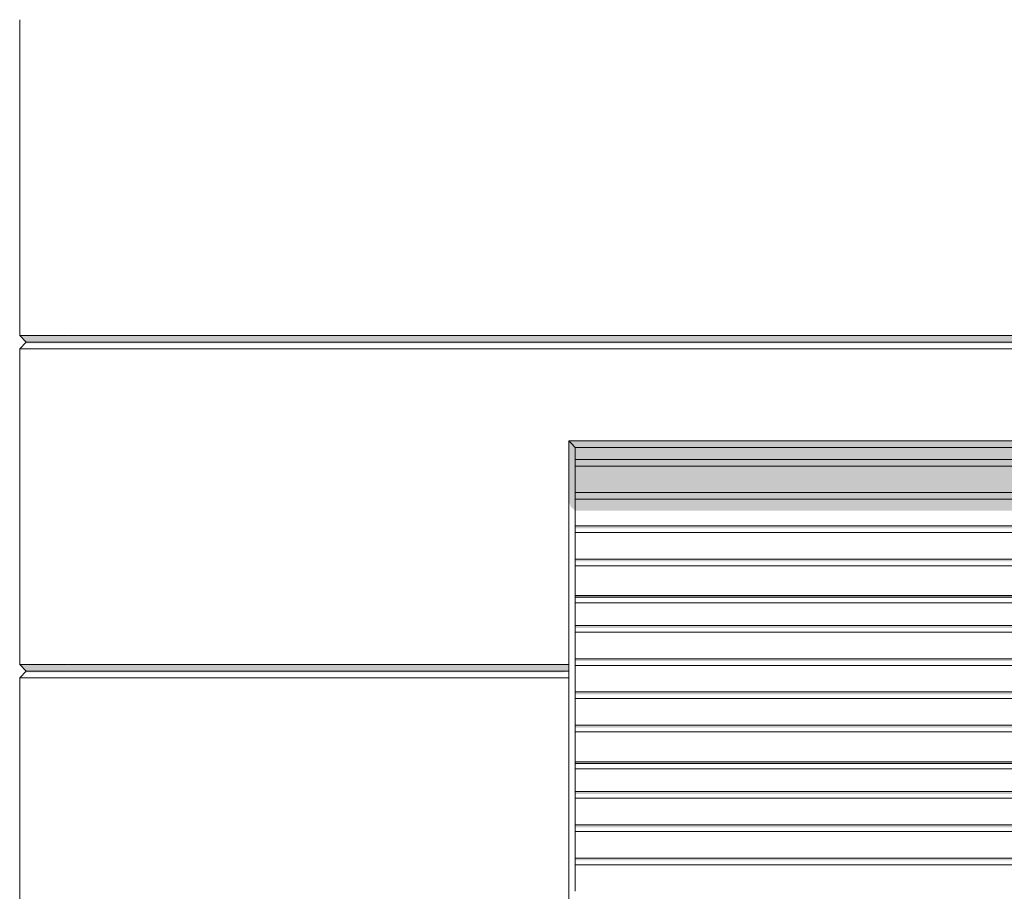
# Model space of a CAD drawing. Header units: millimetres. Extents: x 11 to 58287, y -2 to 19922.
# Tile 5 of 86: x 9838 to 12830, y 13943 to 16592. Entities that reach past the tile are written whole.
import ezdxf

# ---------------------------------------------------------------- set-up
doc = ezdxf.new("R2010")
doc.units = ezdxf.units.MM
doc.header["$MEASUREMENT"] = 0
doc.linetypes.add('Wipeout_Contour', pattern=[1000, 0, -1000])
doc.layers.add('Nowe_A__SCIANY', color=7, linetype='Continuous')
doc.layers.add('Nowe_Drzwi Archicad', color=7, linetype='Continuous')
for name, color, linetype, lineweight in [('Nowe_A__SCIANY_Nr_pióra__87', 7, 'Continuous', 13), ('Nowe_Drzwi Archicad_Nr_pióra__101', 252, 'Continuous', 5), ('Nowe_Drzwi Archicad_Nr_pióra__81', 7, 'Continuous', 13), ('Nowe_Drzwi Archicad_Nr_pióra__87', 7, 'Continuous', 13)]:
    doc.layers.add(name, color=color, linetype=linetype, lineweight=lineweight)

# ---------------------------------------------------------------- blocks, each defined once
blk = doc.blocks.new('ElemPrzekroju_1_1', base_point=(46338.2, 11312))
at = {"color": 254, "linetype": 'Wipeout_Contour', "lineweight": 0, "ltscale": 75676.918392}
blk.add_wipeout([(9838.2, 16592), (9838.2, 15632), (9988.2, 15632), (9988.2, 16592)], dxfattribs=at).dxf.layer = 'Nowe_A__SCIANY'
at = {"color": 254, "linetype": 'Wipeout_Contour', "lineweight": 0, "ltscale": 74007.94589}
blk.add_wipeout([(9988.2, 15632), (9838.2, 15632), (9858.2, 15612), (9968.2, 15612)], dxfattribs=at).dxf.layer = 'Nowe_A__SCIANY'
at = {"layer": 'Nowe_A__SCIANY', "linetype": 'Continuous', "lineweight": 0, "true_color": 0x000000}
blk.add_hatch(color=18, dxfattribs=at).paths.add_polyline_path([(9988.2, 15632), (9838.2, 15632), (9858.2, 15612), (9968.2, 15612)])
at = {"layer": 'Nowe_A__SCIANY_Nr_pióra__87', "color": 7, "linetype": 'Continuous', "lineweight": 13}
for q in [(9838.2, 16592), (9988.2, 15632)]:
    blk.add_line((9838.2, 15632), q, dxfattribs=at)
at = {"color": 254, "linetype": 'Wipeout_Contour', "lineweight": 0, "ltscale": 73940.4106}
blk.add_wipeout([(9838.2, 15592), (9988.2, 15592), (9968.2, 15612), (9858.2, 15612)], dxfattribs=at).dxf.layer = 'Nowe_A__SCIANY'
at = {"layer": 'Nowe_A__SCIANY', "linetype": 'Continuous', "lineweight": 0, "true_color": 0x000000}
blk.add_hatch(color=18, dxfattribs=at).paths.add_polyline_path([(9854.8, 15608.6), (9971.7, 15608.6), (9968.2, 15612), (9858.2, 15612)])
at = {"layer": 'Nowe_A__SCIANY_Nr_pióra__87', "color": 7, "linetype": 'Continuous', "lineweight": 13}
for q in [(9838.2, 15632), (9968.2, 15612)]:
    blk.add_line((9858.2, 15612), q, dxfattribs=at)
at = {"color": 254, "linetype": 'Wipeout_Contour', "lineweight": 0, "ltscale": 72301.488116}
blk.add_wipeout([(9838.2, 15592), (9838.2, 14632), (9988.2, 14632), (9988.2, 15592)], dxfattribs=at).dxf.layer = 'Nowe_A__SCIANY'
at = {"layer": 'Nowe_A__SCIANY_Nr_pióra__87', "color": 7, "linetype": 'Continuous', "lineweight": 13}
for p, q in [((9838.2, 15592), (9858.2, 15612)), ((9988.2, 15592), (9838.2, 15592))]:
    blk.add_line(p, q, dxfattribs=at)
at = {"color": 254, "linetype": 'Wipeout_Contour', "lineweight": 0, "ltscale": 70663.066773}
blk.add_wipeout([(9988.2, 14632), (9838.2, 14632), (9858.2, 14612), (9968.2, 14612)], dxfattribs=at).dxf.layer = 'Nowe_A__SCIANY'
at = {"layer": 'Nowe_A__SCIANY', "linetype": 'Continuous', "lineweight": 0, "true_color": 0x000000}
blk.add_hatch(color=18, dxfattribs=at).paths.add_polyline_path([(9988.2, 14632), (9838.2, 14632), (9858.2, 14612), (9968.2, 14612)])
at = {"layer": 'Nowe_A__SCIANY_Nr_pióra__87', "color": 7, "linetype": 'Continuous', "lineweight": 13}
for p, q in [((9838.2, 14632), (9838.2, 15592)), ((9988.2, 14632), (9838.2, 14632))]:
    blk.add_line(p, q, dxfattribs=at)
at = {"color": 254, "linetype": 'Wipeout_Contour', "lineweight": 0, "ltscale": 70596.864411}
blk.add_wipeout([(9838.2, 14592), (9988.2, 14592), (9968.2, 14612), (9858.2, 14612)], dxfattribs=at).dxf.layer = 'Nowe_A__SCIANY'
at = {"layer": 'Nowe_A__SCIANY', "linetype": 'Continuous', "lineweight": 0, "true_color": 0x000000}
blk.add_hatch(color=18, dxfattribs=at).paths.add_polyline_path([(9854.8, 14608.6), (9971.7, 14608.6), (9968.2, 14612), (9858.2, 14612)])
at = {"layer": 'Nowe_A__SCIANY_Nr_pióra__87', "color": 7, "linetype": 'Continuous', "lineweight": 13}
for q in [(9838.2, 14632), (9968.2, 14612)]:
    blk.add_line((9858.2, 14612), q, dxfattribs=at)
at = {"color": 254, "linetype": 'Wipeout_Contour', "lineweight": 0, "ltscale": 68992.943958}
blk.add_wipeout([(9838.2, 14592), (9838.2, 13632), (9988.2, 13632), (9988.2, 14592)], dxfattribs=at).dxf.layer = 'Nowe_A__SCIANY'
at = {"layer": 'Nowe_A__SCIANY_Nr_pióra__87', "color": 7, "linetype": 'Continuous', "lineweight": 13}
for p, q in [((9838.2, 14592), (9858.2, 14612)), ((9988.2, 14592), (9838.2, 14592)), ((9838.2, 13632), (9838.2, 14592))]:
    blk.add_line(p, q, dxfattribs=at)
blk = doc.blocks.new('ElemPrzekroju_2_1', base_point=(46338.2, 11312))
at = {"color": 254, "linetype": 'Wipeout_Contour', "lineweight": 0, "ltscale": 83497.800076}
blk.add_wipeout([(9988.2, 16592), (9988.2, 15632), (16114.9, 15632), (16114.9, 16592)], dxfattribs=at).dxf.layer = 'Nowe_A__SCIANY'
at = {"color": 254, "linetype": 'Wipeout_Contour', "lineweight": 0, "ltscale": 126844.680181}
blk.add_wipeout([(9988.2, 15632), (9968.2, 15612), (16112.6, 15612), (16112.6, 15621.1), (16114.9, 15621.1), (16114.9, 15632)], dxfattribs=at).dxf.layer = 'Nowe_A__SCIANY'
at = {"layer": 'Nowe_A__SCIANY', "linetype": 'Continuous', "lineweight": 0, "true_color": 0x000000}
blk.add_hatch(color=18, dxfattribs=at).paths.add_polyline_path([(9988.2, 15632), (9968.2, 15612), (16112.6, 15612), (16112.6, 15621.1), (16114.9, 15621.1), (16114.9, 15632)])
at = {"layer": 'Nowe_A__SCIANY_Nr_pióra__87', "color": 7, "linetype": 'Continuous', "lineweight": 13}
blk.add_line((9988.2, 15632), (16114.9, 15632), dxfattribs=at)
at = {"color": 254, "linetype": 'Wipeout_Contour', "lineweight": 0, "ltscale": 81896.926982}
blk.add_wipeout([(16112.6, 15612), (9968.2, 15612), (9988.2, 15592), (16112.6, 15592)], dxfattribs=at).dxf.layer = 'Nowe_A__SCIANY'
at = {"layer": 'Nowe_A__SCIANY_Nr_pióra__87', "color": 7, "linetype": 'Continuous', "lineweight": 13}
blk.add_line((9968.2, 15612), (16112.6, 15612), dxfattribs=at)
at = {"color": 254, "linetype": 'Wipeout_Contour', "lineweight": 0, "ltscale": 205008.697332}
blk.add_wipeout([(16112.6, 15592), (9988.2, 15592), (9988.2, 14632), (11506.4, 14632), (11506.4, 15312), (14756.4, 15312), (14756.4, 14632), (16114.9, 14632), (16114.9, 15541.1), (16112.6, 15541.1)], dxfattribs=at).dxf.layer = 'Nowe_A__SCIANY'
at = {"layer": 'Nowe_A__SCIANY', "linetype": 'Continuous', "lineweight": 0, "true_color": 0x000000}
blk.add_hatch(color=18, dxfattribs=at).paths.add_polyline_path([(9971.7, 15608.6), (15986.4, 15608.6), (16003, 15592), (16112.6, 15592), (16112.6, 15612), (9968.2, 15612)])
at = {"layer": 'Nowe_A__SCIANY_Nr_pióra__87', "color": 7, "linetype": 'Continuous', "lineweight": 13}
blk.add_line((9988.2, 15592), (16112.6, 15592), dxfattribs=at)
at = {"color": 254, "linetype": 'Wipeout_Contour', "lineweight": 0, "ltscale": 72617.401976}
blk.add_wipeout([(11506.4, 14612), (11506.4, 14632), (9988.2, 14632), (9968.2, 14612)], dxfattribs=at).dxf.layer = 'Nowe_A__SCIANY'
at = {"layer": 'Nowe_A__SCIANY', "linetype": 'Continuous', "lineweight": 0, "true_color": 0x000000}
blk.add_hatch(color=18, dxfattribs=at).paths.add_polyline_path([(11506.4, 14612), (11506.4, 14632), (9988.2, 14632), (9968.2, 14612)])
at = {"layer": 'Nowe_A__SCIANY_Nr_pióra__87', "color": 7, "linetype": 'Continuous', "lineweight": 13}
blk.add_line((9988.2, 14632), (11506.4, 14632), dxfattribs=at)
at = {"color": 254, "linetype": 'Wipeout_Contour', "lineweight": 0, "ltscale": 72552.953567}
blk.add_wipeout([(11506.4, 14592), (11506.4, 14612), (9968.2, 14612), (9988.2, 14592)], dxfattribs=at).dxf.layer = 'Nowe_A__SCIANY'
at = {"layer": 'Nowe_A__SCIANY', "linetype": 'Continuous', "lineweight": 0, "true_color": 0x000000}
blk.add_hatch(color=18, dxfattribs=at).paths.add_polyline_path([(11506.4, 14612), (9968.2, 14612), (9971.7, 14608.6), (11489.8, 14608.6)])
at = {"layer": 'Nowe_A__SCIANY_Nr_pióra__87', "color": 7, "linetype": 'Continuous', "lineweight": 13}
blk.add_line((9968.2, 14612), (11506.4, 14612), dxfattribs=at)
at = {"color": 254, "linetype": 'Wipeout_Contour', "lineweight": 0, "ltscale": 71004.5873}
blk.add_wipeout([(11506.4, 13632), (11506.4, 14592), (9988.2, 14592), (9988.2, 13632)], dxfattribs=at).dxf.layer = 'Nowe_A__SCIANY'
at = {"layer": 'Nowe_A__SCIANY_Nr_pióra__87', "color": 7, "linetype": 'Continuous', "lineweight": 13}
blk.add_line((9988.2, 14592), (11506.4, 14592), dxfattribs=at)
blk = doc.blocks.new('ElemPrzekroju_4_1', base_point=(46338.2, 11312))
at = {"color": 254, "linetype": 'Wipeout_Contour', "lineweight": 0, "ltscale": 80631.425624}
blk.add_wipeout([(14736.4, 15255.4), (11526.4, 15255.4), (11526.4, 15235.4), (14736.4, 15235.4)], dxfattribs=at).dxf.layer = 'Nowe_Drzwi Archicad'
at = {"color": 254, "linetype": 'Wipeout_Contour', "lineweight": 0, "ltscale": 80325.483303}
blk.add_wipeout([(11526.4, 15154.4), (11526.4, 15134.4), (14736.4, 15134.4), (14736.4, 15154.4)], dxfattribs=at).dxf.layer = 'Nowe_Drzwi Archicad'
at = {"color": 254, "linetype": 'Wipeout_Contour', "lineweight": 0, "ltscale": 80020.40381}
blk.add_wipeout([(11526.4, 15053.4), (11526.4, 15033.4), (14736.4, 15033.4), (14736.4, 15053.4)], dxfattribs=at).dxf.layer = 'Nowe_Drzwi Archicad'
at = {"color": 254, "linetype": 'Wipeout_Contour', "lineweight": 0, "ltscale": 79405.522195}
blk.add_wipeout([(11526.4, 14841.4), (11526.4, 14836.5), (14736.4, 14836.5), (14736.4, 14841.4)], dxfattribs=at).dxf.layer = 'Nowe_Drzwi Archicad'
at = {"color": 254, "linetype": 'Wipeout_Contour', "lineweight": 0, "ltscale": 79110.740109}
blk.add_wipeout([(14736.4, 14750.5), (11526.4, 14750.5), (11526.4, 14730.5), (14736.4, 14730.5)], dxfattribs=at).dxf.layer = 'Nowe_Drzwi Archicad'
at = {"color": 254, "linetype": 'Wipeout_Contour', "lineweight": 0, "ltscale": 78809.210858}
blk.add_wipeout([(11526.4, 14649.5), (11526.4, 14629.5), (14736.4, 14629.5), (14736.4, 14649.5)], dxfattribs=at).dxf.layer = 'Nowe_Drzwi Archicad'
at = {"color": 254, "linetype": 'Wipeout_Contour', "lineweight": 0, "ltscale": 78508.594869}
blk.add_wipeout([(11526.4, 14548.5), (11526.4, 14528.5), (14736.4, 14528.5), (14736.4, 14548.5)], dxfattribs=at).dxf.layer = 'Nowe_Drzwi Archicad'
at = {"color": 254, "linetype": 'Wipeout_Contour', "lineweight": 0, "ltscale": 77902.905662}
blk.add_wipeout([(11526.4, 14336.5), (11526.4, 14331.6), (14736.4, 14331.6), (14736.4, 14336.5)], dxfattribs=at).dxf.layer = 'Nowe_Drzwi Archicad'
at = {"color": 254, "linetype": 'Wipeout_Contour', "lineweight": 0, "ltscale": 77612.627191}
blk.add_wipeout([(11526.4, 14245.6), (11526.4, 14225.6), (14736.4, 14225.6), (14736.4, 14245.6)], dxfattribs=at).dxf.layer = 'Nowe_Drzwi Archicad'
at = {"color": 254, "linetype": 'Wipeout_Contour', "lineweight": 0, "ltscale": 77315.769856}
blk.add_wipeout([(11526.4, 14144.6), (11526.4, 14124.6), (14736.4, 14124.6), (14736.4, 14144.6)], dxfattribs=at).dxf.layer = 'Nowe_Drzwi Archicad'
at = {"color": 254, "linetype": 'Wipeout_Contour', "lineweight": 0, "ltscale": 77019.880025}
blk.add_wipeout([(11526.4, 14043.6), (11526.4, 14023.6), (14736.4, 14023.6), (14736.4, 14043.6)], dxfattribs=at).dxf.layer = 'Nowe_Drzwi Archicad'
at = {"layer": 'Nowe_Drzwi Archicad', "linetype": 'Continuous', "lineweight": 0, "true_color": 0x000000}
for points in [[(14736.4, 15255.4), (11526.4, 15255.4), (11526.4, 15235.4), (14736.4, 15235.4)], [(11526.4, 15154.4), (11526.4, 15134.4), (14736.4, 15134.4), (14736.4, 15154.4)], [(11526.4, 14841.4), (11526.4, 14836.5), (14736.4, 14836.5), (14736.4, 14841.4)], [(11526.4, 14336.5), (11526.4, 14331.6), (14736.4, 14331.6), (14736.4, 14336.5)]]:
    blk.add_hatch(color=18, dxfattribs=at).paths.add_polyline_path(points)
at = {"color": 254, "linetype": 'Wipeout_Contour', "lineweight": 0, "ltscale": 78959.928989}
blk.add_wipeout([(11526.4, 14649.5), (14736.4, 14649.5), (14736.4, 14730.5), (11526.4, 14730.5)], dxfattribs=at).dxf.layer = 'Nowe_Drzwi Archicad'
at = {"color": 254, "linetype": 'Wipeout_Contour', "lineweight": 0, "ltscale": 78658.85583}
blk.add_wipeout([(11526.4, 14629.5), (11526.4, 14548.5), (14736.4, 14548.5), (14736.4, 14629.5)], dxfattribs=at).dxf.layer = 'Nowe_Drzwi Archicad'
at = {"color": 254, "linetype": 'Wipeout_Contour', "lineweight": 0, "ltscale": 77464.149352}
blk.add_wipeout([(11526.4, 14225.6), (11526.4, 14144.6), (14736.4, 14144.6), (14736.4, 14225.6)], dxfattribs=at).dxf.layer = 'Nowe_Drzwi Archicad'
at = {"color": 254, "linetype": 'Wipeout_Contour', "lineweight": 0, "ltscale": 77167.775234}
blk.add_wipeout([(11526.4, 14124.6), (11526.4, 14043.6), (14736.4, 14043.6), (14736.4, 14124.6)], dxfattribs=at).dxf.layer = 'Nowe_Drzwi Archicad'
at = {"color": 254, "linetype": 'Wipeout_Contour', "lineweight": 0, "ltscale": 76872.373979}
blk.add_wipeout([(14736.4, 14023.6), (11526.4, 14023.6), (11526.4, 13942.6), (14736.4, 13942.6)], dxfattribs=at).dxf.layer = 'Nowe_Drzwi Archicad'
at = {"color": 254, "linetype": 'Wipeout_Contour', "lineweight": 0, "ltscale": 80717.312867}
blk.add_wipeout([(11526.4, 15292), (11526.4, 15255.4), (14736.4, 15255.4), (14736.4, 15292)], dxfattribs=at).dxf.layer = 'Nowe_Drzwi Archicad'
at = {"color": 254, "linetype": 'Wipeout_Contour', "lineweight": 0, "ltscale": 80478.41056}
blk.add_wipeout([(11526.4, 15235.4), (11526.4, 15154.4), (14736.4, 15154.4), (14736.4, 15235.4)], dxfattribs=at).dxf.layer = 'Nowe_Drzwi Archicad'
at = {"color": 254, "linetype": 'Wipeout_Contour', "lineweight": 0, "ltscale": 80172.899101}
blk.add_wipeout([(11526.4, 15134.4), (11526.4, 15053.4), (14736.4, 15053.4), (14736.4, 15134.4)], dxfattribs=at).dxf.layer = 'Nowe_Drzwi Archicad'
at = {"color": 254, "linetype": 'Wipeout_Contour', "lineweight": 0, "ltscale": 79372.695358}
blk.add_wipeout([(14736.4, 14836.5), (11526.4, 14836.5), (11526.4, 14819.5), (14736.4, 14819.5)], dxfattribs=at).dxf.layer = 'Nowe_Drzwi Archicad'
at = {"color": 254, "linetype": 'Wipeout_Contour', "lineweight": 0, "ltscale": 77870.57751}
blk.add_wipeout([(11526.4, 14331.6), (11526.4, 14314.6), (14736.4, 14314.6), (14736.4, 14331.6)], dxfattribs=at).dxf.layer = 'Nowe_Drzwi Archicad'
at = {"layer": 'Nowe_Drzwi Archicad', "linetype": 'Continuous', "lineweight": 0, "true_color": 0x000000}
for points in [[(11526.4, 15292), (11526.4, 15255.4), (14736.4, 15255.4), (14736.4, 15292)], [(11526.4, 15235.4), (11526.4, 15154.4), (14736.4, 15154.4), (14736.4, 15235.4)]]:
    blk.add_hatch(color=18, dxfattribs=at).paths.add_polyline_path(points)
at = {"color": 254, "linetype": 'Wipeout_Contour', "lineweight": 0, "ltscale": 79549.492879}
blk.add_wipeout([(14736.4, 14932.4), (11526.4, 14932.4), (11526.4, 14841.4), (14736.4, 14841.4)], dxfattribs=at).dxf.layer = 'Nowe_Drzwi Archicad'
at = {"color": 254, "linetype": 'Wipeout_Contour', "lineweight": 0, "ltscale": 79243.926256}
blk.add_wipeout([(14736.4, 14819.5), (11526.4, 14819.5), (11526.4, 14750.5), (14736.4, 14750.5)], dxfattribs=at).dxf.layer = 'Nowe_Drzwi Archicad'
at = {"color": 254, "linetype": 'Wipeout_Contour', "lineweight": 0, "ltscale": 78044.706576}
blk.add_wipeout([(11526.4, 14427.5), (11526.4, 14336.5), (14736.4, 14336.5), (14736.4, 14427.5)], dxfattribs=at).dxf.layer = 'Nowe_Drzwi Archicad'
at = {"color": 254, "linetype": 'Wipeout_Contour', "lineweight": 0, "ltscale": 77743.774312}
blk.add_wipeout([(11526.4, 14314.6), (11526.4, 14245.6), (14736.4, 14245.6), (14736.4, 14314.6)], dxfattribs=at).dxf.layer = 'Nowe_Drzwi Archicad'
at = {"color": 254, "linetype": 'Wipeout_Contour', "lineweight": 0, "ltscale": 79716.19688}
blk.add_wipeout([(11526.4, 14952.4), (11526.4, 14932.4), (14736.4, 14932.4), (14736.4, 14952.4)], dxfattribs=at).dxf.layer = 'Nowe_Drzwi Archicad'
at = {"color": 254, "linetype": 'Wipeout_Contour', "lineweight": 0, "ltscale": 78208.902703}
blk.add_wipeout([(11526.4, 14447.5), (11526.4, 14427.5), (14736.4, 14427.5), (14736.4, 14447.5)], dxfattribs=at).dxf.layer = 'Nowe_Drzwi Archicad'
at = {"color": 254, "linetype": 'Wipeout_Contour', "lineweight": 0, "ltscale": 79868.255335}
blk.add_wipeout([(14736.4, 15033.4), (11526.4, 15033.4), (11526.4, 14952.4), (14736.4, 14952.4)], dxfattribs=at).dxf.layer = 'Nowe_Drzwi Archicad'
at = {"color": 254, "linetype": 'Wipeout_Contour', "lineweight": 0, "ltscale": 78358.701245}
blk.add_wipeout([(11526.4, 14528.5), (11526.4, 14447.5), (14736.4, 14447.5), (14736.4, 14528.5)], dxfattribs=at).dxf.layer = 'Nowe_Drzwi Archicad'
at = {"color": 254, "linetype": 'Wipeout_Contour', "lineweight": 0, "ltscale": 71005.396973}
blk.add_wipeout([(11506.4, 15312), (11506.4, 11612), (11513.9, 11612), (11513.9, 15304.5)], dxfattribs=at).dxf.layer = 'Nowe_Drzwi Archicad'
at = {"color": 254, "linetype": 'Wipeout_Contour', "lineweight": 0, "ltscale": 71015.52626}
blk.add_wipeout([(11513.9, 15304.5), (11513.9, 11612), (11526.4, 11612), (11526.4, 15292)], dxfattribs=at).dxf.layer = 'Nowe_Drzwi Archicad'
at = {"layer": 'Nowe_Drzwi Archicad', "linetype": 'Continuous', "lineweight": 0, "true_color": 0x000000}
for points in [[(11526.4, 15134.4), (11526.4, 15099.9), (14606.4, 15099.9), (14606.4, 15053.4), (14736.4, 15053.4), (14736.4, 15134.4)], [(14736.4, 15053.4), (11526.4, 15053.4), (11526.4, 15046.4), (14601.4, 15046.4), (14601.4, 15033.4), (14736.4, 15033.4)], [(14736.4, 14952.4), (11526.4, 14952.4), (11526.4, 14945.4), (14601.4, 14945.4), (14601.4, 14932.4), (14736.4, 14932.4)], [(11526.4, 14834.4), (14601.4, 14834.4), (14601.4, 14819.5), (14736.4, 14819.5), (14736.4, 14836.5), (11526.4, 14836.5)], [(11526.4, 14743.5), (14601.4, 14743.5), (14601.4, 14730.5), (14736.4, 14730.5), (14736.4, 14750.5), (11526.4, 14750.5)], [(14736.4, 14649.5), (11526.4, 14649.5), (11526.4, 14642.5), (14601.4, 14642.5), (14601.4, 14629.5), (14736.4, 14629.5)], [(14736.4, 14548.5), (11526.4, 14548.5), (11526.4, 14541.5), (14601.4, 14541.5), (14601.4, 14528.5), (14736.4, 14528.5)], [(14736.4, 14447.5), (11526.4, 14447.5), (11526.4, 14440.5), (14601.4, 14440.5), (14601.4, 14427.5), (14736.4, 14427.5)], [(11526.4, 14329.5), (14601.4, 14329.5), (14601.4, 14314.6), (14736.4, 14314.6), (14736.4, 14331.6), (11526.4, 14331.6)], [(14736.4, 14245.6), (11526.4, 14245.6), (11526.4, 14238.6), (14601.4, 14238.6), (14601.4, 14225.6), (14736.4, 14225.6)], [(14736.4, 14144.6), (11526.4, 14144.6), (11526.4, 14137.6), (14601.4, 14137.6), (14601.4, 14124.6), (14736.4, 14124.6)], [(14736.4, 14043.6), (11526.4, 14043.6), (11526.4, 14036.6), (14601.4, 14036.6), (14601.4, 14023.6), (14736.4, 14023.6)]]:
    blk.add_hatch(color=18, dxfattribs=at).paths.add_polyline_path(points)
at = {"layer": 'Nowe_Drzwi Archicad_Nr_pióra__101', "color": 252, "linetype": 'Continuous', "lineweight": 5}
for p, q in [((11526.4, 15235.4), (11526.4, 15255.4)), ((11526.4, 15154.4), (11526.4, 15235.4)), ((11526.4, 15134.4), (11526.4, 15154.4)), ((11526.4, 15053.4), (11526.4, 15134.4)), ((11526.4, 15033.4), (11526.4, 15053.4)), ((11526.4, 14952.4), (11526.4, 15033.4)), ((11526.4, 14932.4), (11526.4, 14952.4)), ((11526.4, 14841.4), (11526.4, 14932.4)), ((11526.4, 14819.5), (11526.4, 14841.4)), ((11526.4, 14750.5), (11526.4, 14819.5)), ((11526.4, 14730.5), (11526.4, 14750.5)), ((11526.4, 14649.5), (11526.4, 14730.5)), ((11526.4, 14629.5), (11526.4, 14649.5)), ((11526.4, 14548.5), (11526.4, 14629.5)), ((11526.4, 14528.5), (11526.4, 14548.5)), ((11526.4, 14447.5), (11526.4, 14528.5)), ((11526.4, 14427.5), (11526.4, 14447.5)), ((11526.4, 14336.5), (11526.4, 14427.5)), ((11526.4, 14314.6), (11526.4, 14336.5)), ((11526.4, 14245.6), (11526.4, 14314.6)), ((11526.4, 14225.6), (11526.4, 14245.6)), ((11526.4, 14144.6), (11526.4, 14225.6)), ((11526.4, 14124.6), (11526.4, 14144.6)), ((11526.4, 14043.6), (11526.4, 14124.6)), ((11526.4, 14023.6), (11526.4, 14043.6)), ((11526.4, 13942.6), (11526.4, 14023.6))]:
    blk.add_line(p, q, dxfattribs=at)
at = {"layer": 'Nowe_Drzwi Archicad_Nr_pióra__81', "color": 7, "linetype": 'Continuous', "lineweight": 13}
for p, q in [((14736.4, 15255.4), (11526.3, 15255.4)), ((11526.4, 15235.4), (14736.4, 15235.4)), ((14736.4, 15154.4), (11526.4, 15154.4)), ((11526.4, 15134.4), (14736.4, 15134.4)), ((14736.4, 15053.4), (11526.4, 15053.4)), ((11526.4, 15033.4), (14736.4, 15033.4)), ((14736.4, 14952.4), (11526.4, 14952.4)), ((11526.4, 14932.4), (14736.4, 14932.4)), ((11526.4, 14841.4), (14736.4, 14841.4)), ((11526.4, 14836.5), (14736.4, 14836.5)), ((11526.4, 14819.5), (14736.4, 14819.5)), ((14736.4, 14750.5), (11526.4, 14750.5)), ((11526.4, 14730.5), (14736.4, 14730.5)), ((14736.4, 14649.5), (11526.4, 14649.5)), ((11526.4, 14629.5), (14736.4, 14629.5)), ((14736.4, 14548.5), (11526.4, 14548.5)), ((11526.4, 14528.5), (14736.4, 14528.5)), ((14736.4, 14447.5), (11526.4, 14447.5)), ((11526.4, 14427.5), (14736.4, 14427.5)), ((11526.4, 14336.5), (14736.4, 14336.5)), ((11526.4, 14331.6), (14736.4, 14331.6)), ((11526.4, 14314.6), (14736.4, 14314.6)), ((14736.4, 14245.6), (11526.4, 14245.6)), ((11526.4, 14225.6), (14736.4, 14225.6)), ((14736.4, 14144.6), (11526.4, 14144.6)), ((11526.4, 14124.6), (14736.4, 14124.6)), ((14736.4, 14043.6), (11526.4, 14043.6)), ((11526.4, 14023.6), (14736.4, 14023.6))]:
    blk.add_line(p, q, dxfattribs=at)
at = {"layer": 'Nowe_Drzwi Archicad_Nr_pióra__87', "color": 7, "linetype": 'Continuous', "lineweight": 13}
for p, q in [((11506.4, 14632), (11506.4, 14612)), ((11506.4, 14592), (11506.4, 14612)), ((11506.4, 14592), (11506.4, 13632))]:
    blk.add_line(p, q, dxfattribs=at)
at = {"color": 254, "linetype": 'Wipeout_Contour', "lineweight": 0, "ltscale": 80825.240192}
blk.add_wipeout([(14756.4, 15312), (11506.4, 15312), (11513.9, 15304.5), (14748.9, 15304.5)], dxfattribs=at).dxf.layer = 'Nowe_Drzwi Archicad'
at = {"layer": 'Nowe_Drzwi Archicad', "linetype": 'Continuous', "lineweight": 0, "true_color": 0x000000}
blk.add_hatch(color=18, dxfattribs=at).paths.add_polyline_path([(14756.4, 15312), (11506.4, 15312), (11513.9, 15304.5), (14748.9, 15304.5)])
at = {"color": 254, "linetype": 'Wipeout_Contour', "lineweight": 0, "ltscale": 80793.007673}
blk.add_wipeout([(14748.9, 15304.5), (11513.9, 15304.5), (11526.4, 15292), (14736.4, 15292)], dxfattribs=at).dxf.layer = 'Nowe_Drzwi Archicad'
at = {"layer": 'Nowe_Drzwi Archicad', "linetype": 'Continuous', "lineweight": 0, "true_color": 0x000000}
for points in [[(11506.4, 15312), (11506.4, 15128.2), (11513.9, 15110.5), (11513.9, 15304.5)], [(14748.9, 15304.5), (11513.9, 15304.5), (11526.4, 15292), (14736.4, 15292)], [(11513.9, 15304.5), (11513.9, 15110.5), (11526.4, 15099.9), (11526.4, 15292)]]:
    blk.add_hatch(color=18, dxfattribs=at).paths.add_polyline_path(points)
at = {"layer": 'Nowe_Drzwi Archicad_Nr_pióra__101', "color": 252, "linetype": 'Continuous', "lineweight": 5}
for p, q in [((11506.4, 15312), (11513.9, 15304.5)), ((11513.9, 15304.5), (11526.4, 15292)), ((11526.4, 15255.4), (11526.4, 15292)), ((11526.4, 15292), (14736.4, 15292))]:
    blk.add_line(p, q, dxfattribs=at)
at = {"layer": 'Nowe_Drzwi Archicad_Nr_pióra__87', "color": 7, "linetype": 'Continuous', "lineweight": 13}
for p, q in [((11506.4, 14632), (11506.4, 15312)), ((11506.4, 15312), (14756.4, 15312))]:
    blk.add_line(p, q, dxfattribs=at)

msp = doc.modelspace()

# ---------------------------------------------------------------- block references
at = {"layer": 'Nowe_A__SCIANY', "lineweight": 0}
msp.add_blockref('ElemPrzekroju_1_1', (46338.2, 11312), dxfattribs=at)

# ---------------------------------------------------------------- next in the draw order: block references
msp.add_blockref('ElemPrzekroju_2_1', (46338.2, 11312), dxfattribs=at)

# ---------------------------------------------------------------- next in the draw order: block references
at = {"layer": 'Nowe_Drzwi Archicad', "lineweight": 0}
msp.add_blockref('ElemPrzekroju_4_1', (46338.2, 11312), dxfattribs=at)

doc.saveas('drawing.dxf')
